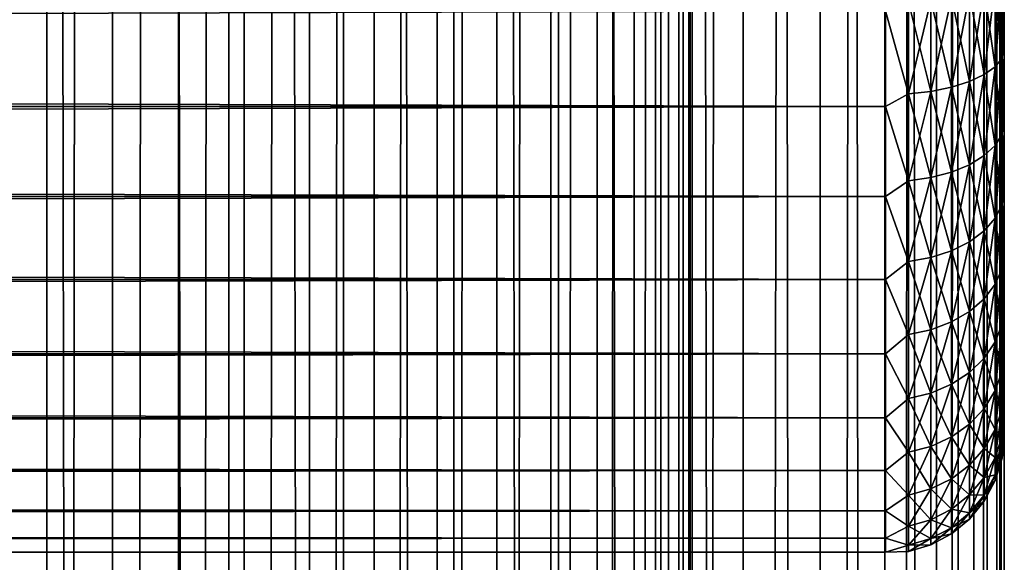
# Model space of a CAD drawing. Extents: x -265 to 265, y 0 to 1027.
# Tile 138 of 256: x 248.44 to 265, y 427.36 to 436.48. Entities that reach past the tile are written whole.
import ezdxf

# ---------------------------------------------------------------- set-up
doc = ezdxf.new("R2010")
doc.units = 0
doc.header["$LTSCALE"] = 41.718519
for name, color, linetype in [('103', 7, 'CONTINUOUS'), ('104', 7, 'CONTINUOUS'), ('33', 7, 'CONTINUOUS'), ('36', 7, 'CONTINUOUS'), ('40', 7, 'CONTINUOUS')]:
    doc.layers.add(name, color=color, linetype=linetype)

msp = doc.modelspace()

# ---------------------------------------------------------------- linework, layer by layer
at = {"layer": '103', "color": 7, "linetype": 'CONTINUOUS'}
for points in [[(248.042, 1, 14.872), (250, 1, 15), (248.042, 1019, 14.872), (248.042, 1, 14.872)], [(248.042, 1019, 14.872), (250, 1, 15), (250, 1019, 15), (248.042, 1019, 14.872)], [(250, 1, 15), (251.958, 1, 14.872), (250, 1019, 15), (250, 1, 15)], [(250, 1019, 15), (251.958, 1, 14.872), (251.958, 1019, 14.872), (250, 1019, 15)], [(251.958, 1, 14.872), (253.882, 1, 14.489), (251.958, 1019, 14.872), (251.958, 1, 14.872)], [(251.958, 1019, 14.872), (253.882, 1, 14.489), (253.882, 1019, 14.489), (251.958, 1019, 14.872)], [(253.882, 1, 14.489), (255.74, 1, 13.858), (253.882, 1019, 14.489), (253.882, 1, 14.489)], [(253.882, 1019, 14.489), (255.74, 1, 13.858), (255.74, 1019, 13.858), (253.882, 1019, 14.489)], [(255.74, 1, 13.858), (257.5, 1, 12.99), (255.74, 1019, 13.858), (255.74, 1, 13.858)], [(255.74, 1019, 13.858), (257.5, 1, 12.99), (257.5, 1019, 12.99), (255.74, 1019, 13.858)], [(257.5, 1, 12.99), (259.131, 1, 11.9), (257.5, 1019, 12.99), (257.5, 1, 12.99)], [(257.5, 1019, 12.99), (259.131, 1, 11.9), (259.131, 1019, 11.9), (257.5, 1019, 12.99)], [(259.131, 1, 11.9), (260.607, 1, 10.607), (259.131, 1019, 11.9), (259.131, 1, 11.9)], [(259.131, 1019, 11.9), (260.607, 1, 10.607), (260.607, 1019, 10.607), (259.131, 1019, 11.9)], [(260.607, 1, 10.607), (261.9, 1, 9.131), (260.607, 1019, 10.607), (260.607, 1, 10.607)], [(260.607, 1019, 10.607), (261.9, 1, 9.131), (261.9, 1019, 9.131), (260.607, 1019, 10.607)], [(261.9, 1, 9.131), (262.99, 1, 7.5), (261.9, 1019, 9.131), (261.9, 1, 9.131)], [(261.9, 1019, 9.131), (262.99, 1, 7.5), (262.99, 1019, 7.5), (261.9, 1019, 9.131)], [(262.99, 1, 7.5), (263.858, 1, 5.74), (262.99, 1019, 7.5), (262.99, 1, 7.5)], [(262.99, 1019, 7.5), (263.858, 1, 5.74), (263.858, 1019, 5.74), (262.99, 1019, 7.5)], [(263.858, 1, 5.74), (264.489, 1, 3.882), (263.858, 1019, 5.74), (263.858, 1, 5.74)], [(263.858, 1019, 5.74), (264.489, 1, 3.882), (264.489, 1019, 3.882), (263.858, 1019, 5.74)], [(264.489, 1, 3.882), (264.872, 1, 1.958), (264.489, 1019, 3.882), (264.489, 1, 3.882)], [(264.489, 1019, 3.882), (264.872, 1, 1.958), (264.872, 1019, 1.958), (264.489, 1019, 3.882)], [(264.872, 1, 1.958), (265, 1), (264.872, 1019, 1.958), (264.872, 1, 1.958)], [(264.872, 1019, 1.958), (265, 1), (265, 1019), (264.872, 1019, 1.958)]]:
    msp.add_3dface(points, dxfattribs=at)
at = {"layer": '104', "color": 7, "linetype": 'CONTINUOUS'}
for points in [[(260.607, 1019, -10.607), (260.607, 1, -10.607), (259.75, 20, -11.399), (260.607, 1019, -10.607)], [(259.75, 1000, -11.399), (260.607, 1019, -10.607), (259.75, 20, -11.399), (259.75, 1000, -11.399)], [(261.9, 1, -9.131), (260.607, 1, -10.607), (261.9, 1019, -9.131), (261.9, 1, -9.131)], [(261.9, 1019, -9.131), (260.607, 1, -10.607), (260.607, 1019, -10.607), (261.9, 1019, -9.131)], [(262.99, 1, -7.5), (261.9, 1, -9.131), (262.99, 1019, -7.5), (262.99, 1, -7.5)], [(262.99, 1019, -7.5), (261.9, 1, -9.131), (261.9, 1019, -9.131), (262.99, 1019, -7.5)], [(263.858, 1, -5.74), (262.99, 1, -7.5), (263.858, 1019, -5.74), (263.858, 1, -5.74)], [(263.858, 1019, -5.74), (262.99, 1, -7.5), (262.99, 1019, -7.5), (263.858, 1019, -5.74)], [(264.489, 1, -3.882), (263.858, 1, -5.74), (264.489, 1019, -3.882), (264.489, 1, -3.882)], [(264.489, 1019, -3.882), (263.858, 1, -5.74), (263.858, 1019, -5.74), (264.489, 1019, -3.882)], [(264.872, 1, -1.958), (264.489, 1, -3.882), (264.872, 1019, -1.958), (264.872, 1, -1.958)], [(264.872, 1019, -1.958), (264.489, 1, -3.882), (264.489, 1019, -3.882), (264.872, 1019, -1.958)], [(265, 1019), (265, 1), (264.872, 1, -1.958), (265, 1019)], [(265, 1019), (264.872, 1, -1.958), (264.872, 1019, -1.958), (265, 1019)], [(259.695, 998.967, -11.446), (259.75, 1000, -11.399), (259.695, 21.033, -11.446), (259.695, 998.967, -11.446)], [(259.695, 21.033, -11.446), (259.75, 1000, -11.399), (259.75, 20, -11.399), (259.695, 21.033, -11.446)], [(259.525, 997.918, -11.588), (259.695, 998.967, -11.446), (259.525, 22.083, -11.588), (259.525, 997.918, -11.588)], [(259.525, 22.083, -11.588), (259.695, 998.967, -11.446), (259.695, 21.033, -11.446), (259.525, 22.083, -11.588)], [(259.224, 996.842, -11.828), (259.525, 997.918, -11.588), (259.224, 23.158, -11.828), (259.224, 996.842, -11.828)], [(259.224, 23.158, -11.828), (259.525, 997.918, -11.588), (259.525, 22.083, -11.588), (259.224, 23.158, -11.828)], [(258.772, 995.745, -12.167), (259.224, 996.842, -11.828), (258.772, 24.255, -12.167), (258.772, 995.745, -12.167)], [(258.772, 24.255, -12.167), (259.224, 996.842, -11.828), (259.224, 23.158, -11.828), (258.772, 24.255, -12.167)], [(258.153, 994.653, -12.591), (258.772, 995.745, -12.167), (258.153, 25.347, -12.591), (258.153, 994.653, -12.591)], [(258.153, 25.347, -12.591), (258.772, 995.745, -12.167), (258.772, 24.255, -12.167), (258.153, 25.347, -12.591)], [(257.374, 993.621, -13.063), (258.153, 994.653, -12.591), (257.374, 26.379, -13.063), (257.374, 993.621, -13.063)], [(257.374, 26.379, -13.063), (258.153, 994.653, -12.591), (258.153, 25.347, -12.591), (257.374, 26.379, -13.063)], [(256.461, 992.698, -13.537), (257.374, 993.621, -13.063), (256.461, 27.302, -13.537), (256.461, 992.698, -13.537)], [(256.461, 27.302, -13.537), (257.374, 993.621, -13.063), (257.374, 26.379, -13.063), (256.461, 27.302, -13.537)], [(255.458, 991.921, -13.972), (256.461, 992.698, -13.537), (255.458, 28.079, -13.972), (255.458, 991.921, -13.972)], [(255.458, 28.079, -13.972), (256.461, 992.698, -13.537), (256.461, 27.302, -13.537), (255.458, 28.079, -13.972)], [(254.401, 991.3, -14.34), (255.458, 991.921, -13.972), (254.401, 28.7, -14.34), (254.401, 991.3, -14.34)], [(254.401, 28.7, -14.34), (255.458, 991.921, -13.972), (255.458, 28.079, -13.972), (254.401, 28.7, -14.34)], [(253.314, 990.831, -14.629), (254.401, 991.3, -14.34), (253.314, 29.169, -14.629), (253.314, 990.831, -14.629)], [(253.314, 29.169, -14.629), (254.401, 991.3, -14.34), (254.401, 28.7, -14.34), (253.314, 29.169, -14.629)], [(252.214, 990.505, -14.836), (253.314, 990.831, -14.629), (252.214, 29.495, -14.836), (252.214, 990.505, -14.836)], [(252.214, 29.495, -14.836), (253.314, 990.831, -14.629), (253.314, 29.169, -14.629), (252.214, 29.495, -14.836)], [(247.786, 990.505, -14.836), (248.892, 990.313, -14.959), (247.786, 29.495, -14.836), (247.786, 990.505, -14.836)], [(251.108, 990.313, -14.959), (252.214, 990.505, -14.836), (251.108, 29.687, -14.959), (251.108, 990.313, -14.959)], [(251.108, 29.687, -14.959), (252.214, 990.505, -14.836), (252.214, 29.495, -14.836), (251.108, 29.687, -14.959)], [(247.786, 29.495, -14.836), (248.892, 990.313, -14.959), (248.892, 29.687, -14.959), (247.786, 29.495, -14.836)], [(248.892, 990.313, -14.959), (250, 990.25, -15), (248.892, 29.687, -14.959), (248.892, 990.313, -14.959)], [(250, 990.25, -15), (251.108, 990.313, -14.959), (250, 29.75, -15), (250, 990.25, -15)], [(250, 29.75, -15), (251.108, 990.313, -14.959), (251.108, 29.687, -14.959), (250, 29.75, -15)], [(248.892, 29.687, -14.959), (250, 990.25, -15), (250, 29.75, -15), (248.892, 29.687, -14.959)]]:
    msp.add_3dface(points, dxfattribs=at)
at = {"layer": '33', "color": 7, "linetype": 'CONTINUOUS'}
for points in [[(265, 436.331, 17.662), (265, 437.042, 17.425), (265, 436.331, 37.338), (265, 436.331, 17.662)], [(265, 436.331, 37.338), (265, 437.042, 17.425), (265, 437.042, 37.575), (265, 436.331, 37.338)], [(265, 435.638, 17.949), (265, 436.331, 17.662), (265, 435.638, 37.051), (265, 435.638, 17.949)], [(265, 435.638, 37.051), (265, 436.331, 17.662), (265, 436.331, 37.338), (265, 435.638, 37.051)], [(265, 434.968, 18.284), (265, 435.638, 17.949), (265, 434.968, 36.716), (265, 434.968, 18.284)], [(265, 434.968, 36.716), (265, 435.638, 17.949), (265, 435.638, 37.051), (265, 434.968, 36.716)], [(265, 434.323, 18.667), (265, 434.968, 18.284), (265, 434.323, 36.333), (265, 434.323, 18.667)], [(265, 434.323, 36.333), (265, 434.968, 18.284), (265, 434.968, 36.716), (265, 434.323, 36.333)], [(265, 433.708, 19.094), (265, 434.323, 18.667), (265, 433.708, 35.906), (265, 433.708, 19.094)], [(265, 433.708, 35.906), (265, 434.323, 18.667), (265, 434.323, 36.333), (265, 433.708, 35.906)], [(265, 433.124, 19.565), (265, 433.708, 19.094), (265, 433.124, 35.435), (265, 433.124, 19.565)], [(265, 433.124, 35.435), (265, 433.708, 19.094), (265, 433.708, 35.906), (265, 433.124, 35.435)], [(265, 432.575, 20.075), (265, 433.124, 19.565), (265, 432.575, 34.925), (265, 432.575, 20.075)], [(265, 432.575, 34.925), (265, 433.124, 19.565), (265, 433.124, 35.435), (265, 432.575, 34.925)], [(265, 432.065, 20.624), (265, 432.575, 20.075), (265, 432.065, 34.376), (265, 432.065, 20.624)], [(265, 432.065, 34.376), (265, 432.575, 20.075), (265, 432.575, 34.925), (265, 432.065, 34.376)], [(265, 431.594, 21.208), (265, 432.065, 20.624), (265, 431.594, 33.792), (265, 431.594, 21.208)], [(265, 431.594, 33.792), (265, 432.065, 20.624), (265, 432.065, 34.376), (265, 431.594, 33.792)], [(265, 431.167, 21.823), (265, 431.594, 21.208), (265, 431.167, 33.177), (265, 431.167, 21.823)], [(265, 431.167, 33.177), (265, 431.594, 21.208), (265, 431.594, 33.792), (265, 431.167, 33.177)], [(265, 430.784, 22.468), (265, 431.167, 21.823), (265, 430.784, 32.532), (265, 430.784, 22.468)], [(265, 430.784, 32.532), (265, 431.167, 21.823), (265, 431.167, 33.177), (265, 430.784, 32.532)], [(265, 430.449, 23.138), (265, 430.784, 22.468), (265, 430.449, 31.862), (265, 430.449, 23.138)], [(265, 430.449, 31.862), (265, 430.784, 22.468), (265, 430.784, 32.532), (265, 430.449, 31.862)], [(265, 430.162, 23.831), (265, 430.449, 23.138), (265, 430.162, 31.169), (265, 430.162, 23.831)], [(265, 430.162, 31.169), (265, 430.449, 23.138), (265, 430.449, 31.862), (265, 430.162, 31.169)], [(265, 429.925, 24.542), (265, 430.162, 23.831), (265, 429.925, 30.458), (265, 429.925, 24.542)], [(265, 429.925, 30.458), (265, 430.162, 23.831), (265, 430.162, 31.169), (265, 429.925, 30.458)], [(265, 429.74, 25.268), (265, 429.925, 24.542), (265, 429.74, 29.732), (265, 429.74, 25.268)], [(265, 429.74, 29.732), (265, 429.925, 24.542), (265, 429.925, 30.458), (265, 429.74, 29.732)], [(265, 429.607, 26.006), (265, 429.74, 25.268), (265, 429.607, 28.994), (265, 429.607, 26.006)], [(265, 429.607, 28.994), (265, 429.74, 25.268), (265, 429.74, 29.732), (265, 429.607, 28.994)], [(265, 429.527, 26.751), (265, 429.607, 26.006), (265, 429.527, 28.249), (265, 429.527, 26.751)], [(265, 429.527, 28.249), (265, 429.607, 26.006), (265, 429.607, 28.994), (265, 429.527, 28.249)], [(265, 429.5, 27.5), (265, 429.527, 26.751), (265, 429.527, 28.249), (265, 429.5, 27.5)]]:
    msp.add_3dface(points, dxfattribs=at)
at = {"layer": '36', "color": 7, "linetype": 'CONTINUOUS'}
for points in [[(-263, 435.02, 16.035), (-263, 436.628, 15.464), (263, 435.02, 16.035), (-263, 435.02, 16.035)], [(263, 435.02, 16.035), (-263, 436.628, 15.464), (263, 436.628, 15.464), (263, 435.02, 16.035)], [(-263, 436.628, 39.536), (-263, 435.02, 38.965), (263, 436.628, 39.536), (-263, 436.628, 39.536)], [(263, 436.628, 39.536), (-263, 435.02, 38.965), (263, 435.02, 38.965), (263, 436.628, 39.536)], [(-263, 433.505, 16.82), (-263, 435.02, 16.035), (263, 433.505, 16.82), (-263, 433.505, 16.82)], [(263, 433.505, 16.82), (-263, 435.02, 16.035), (263, 435.02, 16.035), (263, 433.505, 16.82)], [(-263, 435.02, 38.965), (-263, 433.505, 38.18), (263, 435.02, 38.965), (-263, 435.02, 38.965)], [(263, 435.02, 38.965), (-263, 433.505, 38.18), (263, 433.505, 38.18), (263, 435.02, 38.965)], [(-263, 432.111, 17.804), (-263, 433.505, 16.82), (263, 432.111, 17.804), (-263, 432.111, 17.804)], [(263, 432.111, 17.804), (-263, 433.505, 16.82), (263, 433.505, 16.82), (263, 432.111, 17.804)], [(-263, 433.505, 38.18), (-263, 432.111, 37.196), (263, 433.505, 38.18), (-263, 433.505, 38.18)], [(263, 433.505, 38.18), (-263, 432.111, 37.196), (263, 432.111, 37.196), (263, 433.505, 38.18)], [(-263, 430.865, 18.968), (-263, 432.111, 17.804), (263, 430.865, 18.968), (-263, 430.865, 18.968)], [(263, 430.865, 18.968), (-263, 432.111, 17.804), (263, 432.111, 17.804), (263, 430.865, 18.968)], [(-263, 432.111, 37.196), (-263, 430.865, 36.032), (263, 432.111, 37.196), (-263, 432.111, 37.196)], [(263, 432.111, 37.196), (-263, 430.865, 36.032), (263, 430.865, 36.032), (263, 432.111, 37.196)], [(-263, 429.788, 20.291), (-263, 430.865, 18.968), (263, 429.788, 20.291), (-263, 429.788, 20.291)], [(263, 429.788, 20.291), (-263, 430.865, 18.968), (263, 430.865, 18.968), (263, 429.788, 20.291)], [(-263, 430.865, 36.032), (-263, 429.788, 34.709), (263, 430.865, 36.032), (-263, 430.865, 36.032)], [(263, 430.865, 36.032), (-263, 429.788, 34.709), (263, 429.788, 34.709), (263, 430.865, 36.032)], [(-263, 428.901, 21.749), (-263, 429.788, 20.291), (263, 428.901, 21.749), (-263, 428.901, 21.749)], [(263, 428.901, 21.749), (-263, 429.788, 20.291), (263, 429.788, 20.291), (263, 428.901, 21.749)], [(-263, 429.788, 34.709), (-263, 428.901, 33.251), (263, 429.788, 34.709), (-263, 429.788, 34.709)], [(263, 429.788, 34.709), (-263, 428.901, 33.251), (263, 428.901, 33.251), (263, 429.788, 34.709)], [(-263, 428.222, 23.314), (-263, 428.901, 21.749), (263, 428.222, 23.314), (-263, 428.222, 23.314)], [(263, 428.222, 23.314), (-263, 428.901, 21.749), (263, 428.901, 21.749), (263, 428.222, 23.314)], [(-263, 428.901, 33.251), (-263, 428.222, 31.686), (263, 428.901, 33.251), (-263, 428.901, 33.251)], [(263, 428.901, 33.251), (-263, 428.222, 31.686), (263, 428.222, 31.686), (263, 428.901, 33.251)], [(-263, 427.761, 24.957), (-263, 428.222, 23.314), (263, 427.761, 24.957), (-263, 427.761, 24.957)], [(263, 427.761, 24.957), (-263, 428.222, 23.314), (263, 428.222, 23.314), (263, 427.761, 24.957)], [(-263, 428.222, 31.686), (-263, 427.761, 30.043), (263, 428.222, 31.686), (-263, 428.222, 31.686)], [(263, 428.222, 31.686), (-263, 427.761, 30.043), (263, 427.761, 30.043), (263, 428.222, 31.686)], [(-263, 427.529, 26.647), (-263, 427.761, 24.957), (263, 427.529, 26.647), (-263, 427.529, 26.647)], [(263, 427.529, 26.647), (-263, 427.761, 24.957), (263, 427.761, 24.957), (263, 427.529, 26.647)], [(-263, 427.761, 30.043), (-263, 427.529, 28.353), (263, 427.761, 30.043), (-263, 427.761, 30.043)], [(263, 427.761, 30.043), (-263, 427.529, 28.353), (263, 427.529, 28.353), (263, 427.761, 30.043)], [(-263, 427.529, 28.353), (-263, 427.529, 26.647), (263, 427.529, 28.353), (-263, 427.529, 28.353)], [(263, 427.529, 28.353), (-263, 427.529, 26.647), (263, 427.529, 26.647), (263, 427.529, 28.353)]]:
    msp.add_3dface(points, dxfattribs=at)
at = {"layer": '40', "color": 7, "linetype": 'CONTINUOUS'}
for points in [[(264.962, 437.181, 16.981), (264.962, 435.833, 17.439), (264.848, 437.084, 16.618), (264.962, 437.181, 16.981)], [(264.962, 435.833, 37.561), (264.962, 437.181, 38.019), (264.848, 435.689, 37.908), (264.962, 435.833, 37.561)], [(264.848, 435.689, 37.908), (264.962, 437.181, 38.019), (264.848, 437.084, 38.382), (264.848, 435.689, 37.908)], [(265, 437.042, 17.425), (265, 436.331, 17.662), (264.962, 437.181, 16.981), (265, 437.042, 17.425)], [(264.962, 437.181, 16.981), (265, 436.331, 17.662), (264.962, 435.833, 17.439), (264.962, 437.181, 16.981)], [(264.962, 435.833, 37.561), (265, 437.042, 37.575), (264.962, 437.181, 38.019), (264.962, 435.833, 37.561)], [(264.663, 436.995, 16.284), (264.663, 435.556, 16.772), (264.413, 436.916, 15.991), (264.663, 436.995, 16.284)], [(264.663, 435.556, 38.228), (264.663, 436.995, 38.716), (264.413, 435.44, 38.508), (264.663, 435.556, 38.228)], [(264.413, 435.44, 38.508), (264.663, 436.995, 38.716), (264.413, 436.916, 39.009), (264.413, 435.44, 38.508)], [(264.848, 437.084, 16.618), (264.848, 435.689, 17.092), (264.663, 436.995, 16.284), (264.848, 437.084, 16.618)], [(264.848, 435.689, 37.908), (264.848, 437.084, 38.382), (264.663, 435.556, 38.228), (264.848, 435.689, 37.908)], [(264.663, 435.556, 38.228), (264.848, 437.084, 38.382), (264.663, 436.995, 38.716), (264.663, 435.556, 38.228)], [(264.663, 436.995, 16.284), (264.848, 435.689, 17.092), (264.663, 435.556, 16.772), (264.663, 436.995, 16.284)], [(264.848, 437.084, 16.618), (264.962, 435.833, 17.439), (264.848, 435.689, 17.092), (264.848, 437.084, 16.618)], [(265, 436.331, 37.338), (265, 437.042, 37.575), (264.962, 435.833, 37.561), (265, 436.331, 37.338)], [(263, 436.628, 39.536), (263.388, 435.231, 39.013), (263.388, 436.775, 39.537), (263, 436.628, 39.536)], [(263, 436.628, 15.464), (263.388, 436.775, 15.463), (263.388, 435.231, 15.987), (263, 436.628, 15.464)], [(263.764, 436.804, 15.572), (263.764, 435.274, 16.091), (263.388, 436.775, 15.463), (263.764, 436.804, 15.572)], [(263.764, 435.274, 38.909), (263.764, 436.804, 39.428), (263.388, 435.231, 39.013), (263.764, 435.274, 38.909)], [(263.388, 435.231, 39.013), (263.764, 436.804, 39.428), (263.388, 436.775, 39.537), (263.388, 435.231, 39.013)], [(263.388, 436.775, 15.463), (263.764, 435.274, 16.091), (263.388, 435.231, 15.987), (263.388, 436.775, 15.463)], [(264.11, 436.852, 15.751), (264.11, 435.345, 16.262), (263.764, 436.804, 15.572), (264.11, 436.852, 15.751)], [(264.11, 435.345, 38.738), (264.11, 436.852, 39.249), (263.764, 435.274, 38.909), (264.11, 435.345, 38.738)], [(263.764, 435.274, 38.909), (264.11, 436.852, 39.249), (263.764, 436.804, 39.428), (263.764, 435.274, 38.909)], [(263.764, 436.804, 15.572), (264.11, 435.345, 16.262), (263.764, 435.274, 16.091), (263.764, 436.804, 15.572)], [(264.413, 436.916, 15.991), (264.413, 435.44, 16.492), (264.11, 436.852, 15.751), (264.413, 436.916, 15.991)], [(264.413, 435.44, 38.508), (264.413, 436.916, 39.009), (264.11, 435.345, 38.738), (264.413, 435.44, 38.508)], [(264.11, 435.345, 38.738), (264.413, 436.916, 39.009), (264.11, 436.852, 39.249), (264.11, 435.345, 38.738)], [(264.11, 436.852, 15.751), (264.413, 435.44, 16.492), (264.11, 435.345, 16.262), (264.11, 436.852, 15.751)], [(264.413, 436.916, 15.991), (264.663, 435.556, 16.772), (264.413, 435.44, 16.492), (264.413, 436.916, 15.991)], [(263, 436.628, 39.536), (263, 435.02, 38.965), (263.388, 435.231, 39.013), (263, 436.628, 39.536)], [(263, 435.02, 16.035), (263, 436.628, 15.464), (263.388, 435.231, 15.987), (263, 435.02, 16.035)], [(265, 436.331, 17.662), (265, 435.638, 17.949), (264.962, 435.833, 17.439), (265, 436.331, 17.662)], [(265, 435.638, 37.051), (265, 436.331, 37.338), (264.962, 435.833, 37.561), (265, 435.638, 37.051)], [(264.962, 435.833, 17.439), (264.962, 434.555, 18.069), (264.848, 435.689, 17.092), (264.962, 435.833, 17.439)], [(264.962, 434.555, 36.931), (264.962, 435.833, 37.561), (264.848, 434.367, 37.256), (264.962, 434.555, 36.931)], [(264.848, 434.367, 37.256), (264.962, 435.833, 37.561), (264.848, 435.689, 37.908), (264.848, 434.367, 37.256)], [(265, 435.638, 17.949), (265, 434.968, 18.284), (264.962, 435.833, 17.439), (265, 435.638, 17.949)], [(264.962, 435.833, 17.439), (265, 434.968, 18.284), (264.962, 434.555, 18.069), (264.962, 435.833, 17.439)], [(264.962, 434.555, 36.931), (265, 435.638, 37.051), (264.962, 435.833, 37.561), (264.962, 434.555, 36.931)], [(264.848, 435.689, 17.092), (264.848, 434.367, 17.744), (264.663, 435.556, 16.772), (264.848, 435.689, 17.092)], [(264.848, 434.367, 37.256), (264.848, 435.689, 37.908), (264.663, 434.194, 37.556), (264.848, 434.367, 37.256)], [(264.663, 434.194, 37.556), (264.848, 435.689, 37.908), (264.663, 435.556, 38.228), (264.663, 434.194, 37.556)], [(264.848, 435.689, 17.092), (264.962, 434.555, 18.069), (264.848, 434.367, 17.744), (264.848, 435.689, 17.092)], [(265, 434.968, 36.716), (265, 435.638, 37.051), (264.962, 434.555, 36.931), (265, 434.968, 36.716)], [(264.413, 435.44, 16.492), (264.413, 434.042, 17.181), (264.11, 435.345, 16.262), (264.413, 435.44, 16.492)], [(264.413, 434.042, 37.819), (264.413, 435.44, 38.508), (264.11, 433.918, 38.034), (264.413, 434.042, 37.819)], [(264.11, 433.918, 38.034), (264.413, 435.44, 38.508), (264.11, 435.345, 38.738), (264.11, 433.918, 38.034)], [(264.663, 435.556, 16.772), (264.663, 434.194, 17.444), (264.413, 435.44, 16.492), (264.663, 435.556, 16.772)], [(264.663, 434.194, 37.556), (264.663, 435.556, 38.228), (264.413, 434.042, 37.819), (264.663, 434.194, 37.556)], [(264.413, 434.042, 37.819), (264.663, 435.556, 38.228), (264.413, 435.44, 38.508), (264.413, 434.042, 37.819)], [(264.413, 435.44, 16.492), (264.663, 434.194, 17.444), (264.413, 434.042, 17.181), (264.413, 435.44, 16.492)], [(264.663, 435.556, 16.772), (264.848, 434.367, 17.744), (264.663, 434.194, 17.444), (264.663, 435.556, 16.772)], [(263.764, 435.274, 16.091), (263.764, 433.826, 16.806), (263.388, 435.231, 15.987), (263.764, 435.274, 16.091)], [(263.764, 433.826, 38.194), (263.764, 435.274, 38.909), (263.388, 433.769, 38.292), (263.764, 433.826, 38.194)], [(263.388, 433.769, 38.292), (263.764, 435.274, 38.909), (263.388, 435.231, 39.013), (263.388, 433.769, 38.292)], [(264.11, 435.345, 16.262), (264.11, 433.918, 16.966), (263.764, 435.274, 16.091), (264.11, 435.345, 16.262)], [(264.11, 433.918, 38.034), (264.11, 435.345, 38.738), (263.764, 433.826, 38.194), (264.11, 433.918, 38.034)], [(263.764, 433.826, 38.194), (264.11, 435.345, 38.738), (263.764, 435.274, 38.909), (263.764, 433.826, 38.194)], [(263.764, 435.274, 16.091), (264.11, 433.918, 16.966), (263.764, 433.826, 16.806), (263.764, 435.274, 16.091)], [(264.11, 435.345, 16.262), (264.413, 434.042, 17.181), (264.11, 433.918, 16.966), (264.11, 435.345, 16.262)], [(263, 435.02, 38.965), (263.388, 433.769, 38.292), (263.388, 435.231, 39.013), (263, 435.02, 38.965)], [(263, 435.02, 16.035), (263.388, 435.231, 15.987), (263.388, 433.769, 16.708), (263, 435.02, 16.035)], [(263.388, 435.231, 15.987), (263.764, 433.826, 16.806), (263.388, 433.769, 16.708), (263.388, 435.231, 15.987)], [(263, 435.02, 38.965), (263, 433.505, 38.18), (263.388, 433.769, 38.292), (263, 435.02, 38.965)], [(263, 433.505, 16.82), (263, 435.02, 16.035), (263.388, 433.769, 16.708), (263, 433.505, 16.82)], [(265, 434.968, 18.284), (265, 434.323, 18.667), (264.962, 434.555, 18.069), (265, 434.968, 18.284)], [(265, 434.323, 36.333), (265, 434.968, 36.716), (264.962, 434.555, 36.931), (265, 434.323, 36.333)], [(264.962, 434.555, 18.069), (264.962, 433.37, 18.86), (264.848, 434.367, 17.744), (264.962, 434.555, 18.069)], [(264.962, 433.37, 36.14), (264.962, 434.555, 36.931), (264.848, 433.142, 36.438), (264.962, 433.37, 36.14)], [(264.848, 433.142, 36.438), (264.962, 434.555, 36.931), (264.848, 434.367, 37.256), (264.848, 433.142, 36.438)], [(265, 434.323, 18.667), (265, 433.708, 19.094), (264.962, 434.555, 18.069), (265, 434.323, 18.667)], [(264.962, 434.555, 18.069), (265, 433.708, 19.094), (264.962, 433.37, 18.86), (264.962, 434.555, 18.069)], [(264.962, 433.37, 36.14), (265, 434.323, 36.333), (264.962, 434.555, 36.931), (264.962, 433.37, 36.14)], [(264.848, 434.367, 17.744), (264.848, 433.142, 18.562), (264.663, 434.194, 17.444), (264.848, 434.367, 17.744)], [(264.848, 433.142, 36.438), (264.848, 434.367, 37.256), (264.663, 432.931, 36.712), (264.848, 433.142, 36.438)], [(264.663, 432.931, 36.712), (264.848, 434.367, 37.256), (264.663, 434.194, 37.556), (264.663, 432.931, 36.712)], [(264.848, 434.367, 17.744), (264.962, 433.37, 18.86), (264.848, 433.142, 18.562), (264.848, 434.367, 17.744)], [(265, 433.708, 35.906), (265, 434.323, 36.333), (264.962, 433.37, 36.14), (265, 433.708, 35.906)], [(264.663, 434.194, 17.444), (264.663, 432.931, 18.288), (264.413, 434.042, 17.181), (264.663, 434.194, 17.444)], [(264.663, 432.931, 36.712), (264.663, 434.194, 37.556), (264.413, 432.747, 36.953), (264.663, 432.931, 36.712)], [(264.413, 432.747, 36.953), (264.663, 434.194, 37.556), (264.413, 434.042, 37.819), (264.413, 432.747, 36.953)], [(264.663, 434.194, 17.444), (264.848, 433.142, 18.562), (264.663, 432.931, 18.288), (264.663, 434.194, 17.444)], [(264.413, 434.042, 17.181), (264.413, 432.747, 18.047), (264.11, 433.918, 16.966), (264.413, 434.042, 17.181)], [(264.413, 432.747, 36.953), (264.413, 434.042, 37.819), (264.11, 432.595, 37.15), (264.413, 432.747, 36.953)], [(264.11, 432.595, 37.15), (264.413, 434.042, 37.819), (264.11, 433.918, 38.034), (264.11, 432.595, 37.15)], [(264.413, 434.042, 17.181), (264.663, 432.931, 18.288), (264.413, 432.747, 18.047), (264.413, 434.042, 17.181)], [(263.764, 433.826, 16.806), (263.764, 432.483, 17.703), (263.388, 433.769, 16.708), (263.764, 433.826, 16.806)], [(263.764, 432.483, 37.297), (263.764, 433.826, 38.194), (263.388, 432.414, 37.387), (263.764, 432.483, 37.297)], [(263.388, 432.414, 37.387), (263.764, 433.826, 38.194), (263.388, 433.769, 38.292), (263.388, 432.414, 37.387)], [(264.11, 433.918, 16.966), (264.11, 432.595, 17.85), (263.764, 433.826, 16.806), (264.11, 433.918, 16.966)], [(264.11, 432.595, 37.15), (264.11, 433.918, 38.034), (263.764, 432.483, 37.297), (264.11, 432.595, 37.15)], [(263.764, 432.483, 37.297), (264.11, 433.918, 38.034), (263.764, 433.826, 38.194), (263.764, 432.483, 37.297)], [(263.764, 433.826, 16.806), (264.11, 432.595, 17.85), (263.764, 432.483, 17.703), (263.764, 433.826, 16.806)], [(264.11, 433.918, 16.966), (264.413, 432.747, 18.047), (264.11, 432.595, 17.85), (264.11, 433.918, 16.966)], [(263, 433.505, 38.18), (263.388, 432.414, 37.387), (263.388, 433.769, 38.292), (263, 433.505, 38.18)], [(263, 433.505, 16.82), (263.388, 433.769, 16.708), (263.388, 432.414, 17.613), (263, 433.505, 16.82)], [(263.388, 433.769, 16.708), (263.764, 432.483, 17.703), (263.388, 432.414, 17.613), (263.388, 433.769, 16.708)], [(265, 433.708, 19.094), (265, 433.124, 19.565), (264.962, 433.37, 18.86), (265, 433.708, 19.094)], [(265, 433.124, 35.435), (265, 433.708, 35.906), (264.962, 433.37, 36.14), (265, 433.124, 35.435)], [(263, 433.505, 38.18), (263, 432.111, 37.196), (263.388, 432.414, 37.387), (263, 433.505, 38.18)], [(263, 432.111, 17.804), (263, 433.505, 16.82), (263.388, 432.414, 17.613), (263, 432.111, 17.804)], [(264.962, 433.37, 18.86), (264.962, 432.299, 19.799), (264.848, 433.142, 18.562), (264.962, 433.37, 18.86)], [(264.962, 432.299, 35.201), (264.962, 433.37, 36.14), (264.848, 432.034, 35.466), (264.962, 432.299, 35.201)], [(264.848, 432.034, 35.466), (264.962, 433.37, 36.14), (264.848, 433.142, 36.438), (264.848, 432.034, 35.466)], [(265, 433.124, 19.565), (265, 432.575, 20.075), (264.962, 433.37, 18.86), (265, 433.124, 19.565)], [(264.962, 433.37, 18.86), (265, 432.575, 20.075), (264.962, 432.299, 19.799), (264.962, 433.37, 18.86)], [(264.962, 432.299, 35.201), (265, 433.124, 35.435), (264.962, 433.37, 36.14), (264.962, 432.299, 35.201)], [(264.848, 433.142, 18.562), (264.848, 432.034, 19.534), (264.663, 432.931, 18.288), (264.848, 433.142, 18.562)], [(264.848, 432.034, 35.466), (264.848, 433.142, 36.438), (264.663, 431.789, 35.711), (264.848, 432.034, 35.466)], [(264.663, 431.789, 35.711), (264.848, 433.142, 36.438), (264.663, 432.931, 36.712), (264.663, 431.789, 35.711)], [(264.848, 433.142, 18.562), (264.962, 432.299, 19.799), (264.848, 432.034, 19.534), (264.848, 433.142, 18.562)], [(265, 432.575, 34.925), (265, 433.124, 35.435), (264.962, 432.299, 35.201), (265, 432.575, 34.925)], [(264.663, 432.931, 18.288), (264.663, 431.789, 19.289), (264.413, 432.747, 18.047), (264.663, 432.931, 18.288)], [(264.663, 431.789, 35.711), (264.663, 432.931, 36.712), (264.413, 431.575, 35.925), (264.663, 431.789, 35.711)], [(264.413, 431.575, 35.925), (264.663, 432.931, 36.712), (264.413, 432.747, 36.953), (264.413, 431.575, 35.925)], [(264.663, 432.931, 18.288), (264.848, 432.034, 19.534), (264.663, 431.789, 19.289), (264.663, 432.931, 18.288)], [(264.413, 432.747, 18.047), (264.413, 431.575, 19.075), (264.11, 432.595, 17.85), (264.413, 432.747, 18.047)], [(264.413, 431.575, 35.925), (264.413, 432.747, 36.953), (264.11, 431.399, 36.101), (264.413, 431.575, 35.925)], [(264.11, 431.399, 36.101), (264.413, 432.747, 36.953), (264.11, 432.595, 37.15), (264.11, 431.399, 36.101)], [(264.413, 432.747, 18.047), (264.663, 431.789, 19.289), (264.413, 431.575, 19.075), (264.413, 432.747, 18.047)], [(263.764, 432.483, 17.703), (263.764, 431.268, 18.768), (263.388, 432.414, 17.613), (263.764, 432.483, 17.703)], [(263.764, 431.268, 36.232), (263.764, 432.483, 37.297), (263.388, 431.188, 36.312), (263.764, 431.268, 36.232)], [(263.388, 431.188, 36.312), (263.764, 432.483, 37.297), (263.388, 432.414, 37.387), (263.388, 431.188, 36.312)], [(264.11, 432.595, 17.85), (264.11, 431.399, 18.899), (263.764, 432.483, 17.703), (264.11, 432.595, 17.85)], [(264.11, 431.399, 36.101), (264.11, 432.595, 37.15), (263.764, 431.268, 36.232), (264.11, 431.399, 36.101)], [(263.764, 431.268, 36.232), (264.11, 432.595, 37.15), (263.764, 432.483, 37.297), (263.764, 431.268, 36.232)], [(263.764, 432.483, 17.703), (264.11, 431.399, 18.899), (263.764, 431.268, 18.768), (263.764, 432.483, 17.703)], [(264.11, 432.595, 17.85), (264.413, 431.575, 19.075), (264.11, 431.399, 18.899), (264.11, 432.595, 17.85)], [(265, 432.575, 20.075), (265, 432.065, 20.624), (264.962, 432.299, 19.799), (265, 432.575, 20.075)], [(265, 432.065, 34.376), (265, 432.575, 34.925), (264.962, 431.36, 34.13), (265, 432.065, 34.376)], [(264.962, 431.36, 34.13), (265, 432.575, 34.925), (264.962, 432.299, 35.201), (264.962, 431.36, 34.13)], [(263, 432.111, 37.196), (263.388, 431.188, 36.312), (263.388, 432.414, 37.387), (263, 432.111, 37.196)], [(263, 432.111, 17.804), (263.388, 432.414, 17.613), (263.388, 431.188, 18.688), (263, 432.111, 17.804)], [(263.388, 432.414, 17.613), (263.764, 431.268, 18.768), (263.388, 431.188, 18.688), (263.388, 432.414, 17.613)], [(264.962, 432.299, 19.799), (264.962, 431.36, 20.87), (264.848, 432.034, 19.534), (264.962, 432.299, 19.799)], [(264.962, 431.36, 34.13), (264.962, 432.299, 35.201), (264.848, 431.062, 34.358), (264.962, 431.36, 34.13)], [(264.848, 431.062, 34.358), (264.962, 432.299, 35.201), (264.848, 432.034, 35.466), (264.848, 431.062, 34.358)], [(264.962, 432.299, 19.799), (265, 432.065, 20.624), (264.962, 431.36, 20.87), (264.962, 432.299, 19.799)], [(263, 432.111, 37.196), (263, 430.865, 36.032), (263.388, 431.188, 36.312), (263, 432.111, 37.196)], [(263, 430.865, 18.968), (263, 432.111, 17.804), (263.388, 431.188, 18.688), (263, 430.865, 18.968)], [(264.848, 432.034, 19.534), (264.848, 431.062, 20.642), (264.663, 431.789, 19.289), (264.848, 432.034, 19.534)], [(264.848, 431.062, 34.358), (264.848, 432.034, 35.466), (264.663, 430.788, 34.569), (264.848, 431.062, 34.358)], [(264.663, 430.788, 34.569), (264.848, 432.034, 35.466), (264.663, 431.789, 35.711), (264.663, 430.788, 34.569)], [(264.848, 432.034, 19.534), (264.962, 431.36, 20.87), (264.848, 431.062, 20.642), (264.848, 432.034, 19.534)], [(265, 432.065, 20.624), (265, 431.594, 21.208), (264.962, 431.36, 20.87), (265, 432.065, 20.624)], [(265, 431.594, 33.792), (265, 432.065, 34.376), (264.962, 431.36, 34.13), (265, 431.594, 33.792)], [(264.663, 431.789, 19.289), (264.663, 430.788, 20.431), (264.413, 431.575, 19.075), (264.663, 431.789, 19.289)], [(264.663, 430.788, 34.569), (264.663, 431.789, 35.711), (264.413, 430.547, 34.753), (264.663, 430.788, 34.569)], [(264.413, 430.547, 34.753), (264.663, 431.789, 35.711), (264.413, 431.575, 35.925), (264.413, 430.547, 34.753)], [(264.663, 431.789, 19.289), (264.848, 431.062, 20.642), (264.663, 430.788, 20.431), (264.663, 431.789, 19.289)], [(264.413, 431.575, 19.075), (264.413, 430.547, 20.247), (264.11, 431.399, 18.899), (264.413, 431.575, 19.075)], [(264.413, 430.547, 34.753), (264.413, 431.575, 35.925), (264.11, 430.35, 34.905), (264.413, 430.547, 34.753)], [(264.11, 430.35, 34.905), (264.413, 431.575, 35.925), (264.11, 431.399, 36.101), (264.11, 430.35, 34.905)], [(264.413, 431.575, 19.075), (264.663, 430.788, 20.431), (264.413, 430.547, 20.247), (264.413, 431.575, 19.075)], [(265, 431.594, 21.208), (265, 431.167, 21.823), (264.962, 431.36, 20.87), (265, 431.594, 21.208)], [(265, 431.167, 33.177), (265, 431.594, 33.792), (264.962, 430.569, 32.945), (265, 431.167, 33.177)], [(264.962, 430.569, 32.945), (265, 431.594, 33.792), (264.962, 431.36, 34.13), (264.962, 430.569, 32.945)], [(264.11, 431.399, 18.899), (264.11, 430.35, 20.095), (263.764, 431.268, 18.768), (264.11, 431.399, 18.899)], [(264.11, 430.35, 34.905), (264.11, 431.399, 36.101), (263.764, 430.203, 35.017), (264.11, 430.35, 34.905)], [(263.764, 430.203, 35.017), (264.11, 431.399, 36.101), (263.764, 431.268, 36.232), (263.764, 430.203, 35.017)], [(264.11, 431.399, 18.899), (264.413, 430.547, 20.247), (264.11, 430.35, 20.095), (264.11, 431.399, 18.899)], [(264.962, 431.36, 20.87), (264.962, 430.569, 22.055), (264.848, 431.062, 20.642), (264.962, 431.36, 20.87)], [(264.962, 430.569, 32.945), (264.962, 431.36, 34.13), (264.848, 430.244, 33.133), (264.962, 430.569, 32.945)], [(264.848, 430.244, 33.133), (264.962, 431.36, 34.13), (264.848, 431.062, 34.358), (264.848, 430.244, 33.133)], [(264.962, 431.36, 20.87), (265, 431.167, 21.823), (264.962, 430.569, 22.055), (264.962, 431.36, 20.87)], [(263, 430.865, 36.032), (263.388, 430.113, 35.086), (263.388, 431.188, 36.312), (263, 430.865, 36.032)], [(263, 430.865, 18.968), (263.388, 431.188, 18.688), (263.388, 430.113, 19.914), (263, 430.865, 18.968)], [(263.764, 431.268, 18.768), (263.764, 430.203, 19.983), (263.388, 431.188, 18.688), (263.764, 431.268, 18.768)], [(263.764, 430.203, 35.017), (263.764, 431.268, 36.232), (263.388, 430.113, 35.086), (263.764, 430.203, 35.017)], [(263.388, 430.113, 35.086), (263.764, 431.268, 36.232), (263.388, 431.188, 36.312), (263.388, 430.113, 35.086)], [(263.388, 431.188, 18.688), (263.764, 430.203, 19.983), (263.388, 430.113, 19.914), (263.388, 431.188, 18.688)], [(263.764, 431.268, 18.768), (264.11, 430.35, 20.095), (263.764, 430.203, 19.983), (263.764, 431.268, 18.768)], [(265, 431.167, 21.823), (265, 430.784, 22.468), (264.962, 430.569, 22.055), (265, 431.167, 21.823)], [(265, 430.784, 32.532), (265, 431.167, 33.177), (264.962, 430.569, 32.945), (265, 430.784, 32.532)], [(264.848, 431.062, 20.642), (264.848, 430.244, 21.867), (264.663, 430.788, 20.431), (264.848, 431.062, 20.642)], [(264.848, 430.244, 33.133), (264.848, 431.062, 34.358), (264.663, 429.944, 33.306), (264.848, 430.244, 33.133)], [(264.663, 429.944, 33.306), (264.848, 431.062, 34.358), (264.663, 430.788, 34.569), (264.663, 429.944, 33.306)], [(264.848, 431.062, 20.642), (264.962, 430.569, 22.055), (264.848, 430.244, 21.867), (264.848, 431.062, 20.642)], [(263, 430.865, 36.032), (263, 429.788, 34.709), (263.388, 430.113, 35.086), (263, 430.865, 36.032)], [(263, 429.788, 20.291), (263, 430.865, 18.968), (263.388, 430.113, 19.914), (263, 429.788, 20.291)], [(264.663, 430.788, 20.431), (264.663, 429.944, 21.694), (264.413, 430.547, 20.247), (264.663, 430.788, 20.431)], [(264.663, 429.944, 33.306), (264.663, 430.788, 34.569), (264.413, 429.681, 33.458), (264.663, 429.944, 33.306)], [(264.413, 429.681, 33.458), (264.663, 430.788, 34.569), (264.413, 430.547, 34.753), (264.413, 429.681, 33.458)], [(264.663, 430.788, 20.431), (264.848, 430.244, 21.867), (264.663, 429.944, 21.694), (264.663, 430.788, 20.431)], [(265, 430.784, 22.468), (265, 430.449, 23.138), (264.962, 430.569, 22.055), (265, 430.784, 22.468)], [(265, 430.449, 31.862), (265, 430.784, 32.532), (264.962, 429.939, 31.667), (265, 430.449, 31.862)], [(264.962, 429.939, 31.667), (265, 430.784, 32.532), (264.962, 430.569, 32.945), (264.962, 429.939, 31.667)], [(264.413, 430.547, 20.247), (264.413, 429.681, 21.542), (264.11, 430.35, 20.095), (264.413, 430.547, 20.247)], [(264.413, 429.681, 33.458), (264.413, 430.547, 34.753), (264.11, 429.466, 33.582), (264.413, 429.681, 33.458)], [(264.11, 429.466, 33.582), (264.413, 430.547, 34.753), (264.11, 430.35, 34.905), (264.11, 429.466, 33.582)], [(264.413, 430.547, 20.247), (264.663, 429.944, 21.694), (264.413, 429.681, 21.542), (264.413, 430.547, 20.247)], [(264.962, 430.569, 22.055), (264.962, 429.939, 23.333), (264.848, 430.244, 21.867), (264.962, 430.569, 22.055)], [(264.962, 429.939, 31.667), (264.962, 430.569, 32.945), (264.848, 429.592, 31.811), (264.962, 429.939, 31.667)], [(264.848, 429.592, 31.811), (264.962, 430.569, 32.945), (264.848, 430.244, 33.133), (264.848, 429.592, 31.811)], [(264.962, 430.569, 22.055), (265, 430.449, 23.138), (264.962, 429.939, 23.333), (264.962, 430.569, 22.055)], [(264.11, 430.35, 20.095), (264.11, 429.466, 21.418), (263.764, 430.203, 19.983), (264.11, 430.35, 20.095)], [(264.11, 429.466, 33.582), (264.11, 430.35, 34.905), (263.764, 429.306, 33.674), (264.11, 429.466, 33.582)], [(263.764, 429.306, 33.674), (264.11, 430.35, 34.905), (263.764, 430.203, 35.017), (263.764, 429.306, 33.674)], [(264.11, 430.35, 20.095), (264.413, 429.681, 21.542), (264.11, 429.466, 21.418), (264.11, 430.35, 20.095)], [(265, 430.449, 23.138), (265, 430.162, 23.831), (264.962, 429.939, 23.333), (265, 430.449, 23.138)], [(265, 430.162, 31.169), (265, 430.449, 31.862), (264.962, 429.939, 31.667), (265, 430.162, 31.169)], [(263.764, 430.203, 19.983), (263.764, 429.306, 21.326), (263.388, 430.113, 19.914), (263.764, 430.203, 19.983)], [(263.764, 429.306, 33.674), (263.764, 430.203, 35.017), (263.388, 429.208, 33.731), (263.764, 429.306, 33.674)], [(263.388, 429.208, 33.731), (263.764, 430.203, 35.017), (263.388, 430.113, 35.086), (263.388, 429.208, 33.731)], [(263.764, 430.203, 19.983), (264.11, 429.466, 21.418), (263.764, 429.306, 21.326), (263.764, 430.203, 19.983)], [(264.848, 430.244, 21.867), (264.848, 429.592, 23.189), (264.663, 429.944, 21.694), (264.848, 430.244, 21.867)], [(264.848, 429.592, 31.811), (264.848, 430.244, 33.133), (264.663, 429.272, 31.944), (264.848, 429.592, 31.811)], [(264.663, 429.272, 31.944), (264.848, 430.244, 33.133), (264.663, 429.944, 33.306), (264.663, 429.272, 31.944)], [(264.848, 430.244, 21.867), (264.962, 429.939, 23.333), (264.848, 429.592, 23.189), (264.848, 430.244, 21.867)], [(265, 430.162, 23.831), (265, 429.925, 24.542), (264.962, 429.939, 23.333), (265, 430.162, 23.831)], [(265, 429.925, 30.458), (265, 430.162, 31.169), (264.962, 429.481, 30.319), (265, 429.925, 30.458)], [(264.962, 429.481, 30.319), (265, 430.162, 31.169), (264.962, 429.939, 31.667), (264.962, 429.481, 30.319)], [(263, 429.788, 34.709), (263.388, 429.208, 33.731), (263.388, 430.113, 35.086), (263, 429.788, 34.709)], [(263, 429.788, 20.291), (263.388, 430.113, 19.914), (263.388, 429.208, 21.269), (263, 429.788, 20.291)], [(263.388, 430.113, 19.914), (263.764, 429.306, 21.326), (263.388, 429.208, 21.269), (263.388, 430.113, 19.914)], [(264.663, 429.944, 21.694), (264.663, 429.272, 23.056), (264.413, 429.681, 21.542), (264.663, 429.944, 21.694)], [(264.663, 429.272, 31.944), (264.663, 429.944, 33.306), (264.413, 428.992, 32.06), (264.663, 429.272, 31.944)], [(264.413, 428.992, 32.06), (264.663, 429.944, 33.306), (264.413, 429.681, 33.458), (264.413, 428.992, 32.06)], [(264.663, 429.944, 21.694), (264.848, 429.592, 23.189), (264.663, 429.272, 23.056), (264.663, 429.944, 21.694)], [(264.962, 429.939, 23.333), (264.962, 429.481, 24.681), (264.848, 429.592, 23.189), (264.962, 429.939, 23.333)], [(264.962, 429.481, 30.319), (264.962, 429.939, 31.667), (264.848, 429.118, 30.416), (264.962, 429.481, 30.319)], [(264.848, 429.118, 30.416), (264.962, 429.939, 31.667), (264.848, 429.592, 31.811), (264.848, 429.118, 30.416)], [(264.962, 429.939, 23.333), (265, 429.925, 24.542), (264.962, 429.481, 24.681), (264.962, 429.939, 23.333)], [(265, 429.925, 24.542), (265, 429.74, 25.268), (264.962, 429.481, 24.681), (265, 429.925, 24.542)], [(265, 429.74, 29.732), (265, 429.925, 30.458), (264.962, 429.481, 30.319), (265, 429.74, 29.732)], [(263, 429.788, 34.709), (263, 428.901, 33.251), (263.388, 429.208, 33.731), (263, 429.788, 34.709)], [(263, 428.901, 21.749), (263, 429.788, 20.291), (263.388, 429.208, 21.269), (263, 428.901, 21.749)], [(264.413, 429.681, 21.542), (264.413, 428.992, 22.94), (264.11, 429.466, 21.418), (264.413, 429.681, 21.542)], [(264.413, 428.992, 32.06), (264.413, 429.681, 33.458), (264.11, 428.762, 32.155), (264.413, 428.992, 32.06)], [(264.11, 428.762, 32.155), (264.413, 429.681, 33.458), (264.11, 429.466, 33.582), (264.11, 428.762, 32.155)], [(264.413, 429.681, 21.542), (264.663, 429.272, 23.056), (264.413, 428.992, 22.94), (264.413, 429.681, 21.542)], [(265, 429.74, 25.268), (265, 429.607, 26.006), (264.962, 429.481, 24.681), (265, 429.74, 25.268)], [(265, 429.607, 28.994), (265, 429.74, 29.732), (264.962, 429.203, 28.921), (265, 429.607, 28.994)], [(264.962, 429.203, 28.921), (265, 429.74, 29.732), (264.962, 429.481, 30.319), (264.962, 429.203, 28.921)], [(264.11, 429.466, 21.418), (264.11, 428.762, 22.845), (263.764, 429.306, 21.326), (264.11, 429.466, 21.418)], [(264.11, 428.762, 32.155), (264.11, 429.466, 33.582), (263.764, 428.591, 32.226), (264.11, 428.762, 32.155)], [(263.764, 428.591, 32.226), (264.11, 429.466, 33.582), (263.764, 429.306, 33.674), (263.764, 428.591, 32.226)], [(264.11, 429.466, 21.418), (264.413, 428.992, 22.94), (264.11, 428.762, 22.845), (264.11, 429.466, 21.418)], [(264.848, 429.592, 23.189), (264.848, 429.118, 24.584), (264.663, 429.272, 23.056), (264.848, 429.592, 23.189)], [(264.848, 429.118, 30.416), (264.848, 429.592, 31.811), (264.663, 428.784, 30.505), (264.848, 429.118, 30.416)], [(264.663, 428.784, 30.505), (264.848, 429.592, 31.811), (264.663, 429.272, 31.944), (264.663, 428.784, 30.505)], [(264.848, 429.592, 23.189), (264.962, 429.481, 24.681), (264.848, 429.118, 24.584), (264.848, 429.592, 23.189)], [(264.962, 429.481, 24.681), (264.962, 429.203, 26.079), (264.848, 429.118, 24.584), (264.962, 429.481, 24.681)], [(264.962, 429.203, 28.921), (264.962, 429.481, 30.319), (264.848, 428.831, 28.97), (264.962, 429.203, 28.921)], [(264.848, 428.831, 28.97), (264.962, 429.481, 30.319), (264.848, 429.118, 30.416), (264.848, 428.831, 28.97)], [(265, 429.607, 26.006), (265, 429.527, 26.751), (264.962, 429.203, 26.079), (265, 429.607, 26.006)], [(264.962, 429.481, 24.681), (265, 429.607, 26.006), (264.962, 429.203, 26.079), (264.962, 429.481, 24.681)], [(265, 429.527, 28.249), (265, 429.607, 28.994), (264.962, 429.203, 28.921), (265, 429.527, 28.249)], [(265, 429.527, 26.751), (265, 429.5, 27.5), (264.962, 429.203, 26.079), (265, 429.527, 26.751)], [(265, 429.5, 27.5), (265, 429.527, 28.249), (264.962, 429.11, 27.5), (265, 429.5, 27.5)], [(264.962, 429.11, 27.5), (265, 429.527, 28.249), (264.962, 429.203, 28.921), (264.962, 429.11, 27.5)], [(264.962, 429.203, 26.079), (265, 429.5, 27.5), (264.962, 429.11, 27.5), (264.962, 429.203, 26.079)], [(263.764, 429.306, 21.326), (263.764, 428.591, 22.774), (263.388, 429.208, 21.269), (263.764, 429.306, 21.326)], [(263.764, 428.591, 32.226), (263.764, 429.306, 33.674), (263.388, 428.487, 32.269), (263.764, 428.591, 32.226)], [(263.388, 428.487, 32.269), (263.764, 429.306, 33.674), (263.388, 429.208, 33.731), (263.388, 428.487, 32.269)], [(263.764, 429.306, 21.326), (264.11, 428.762, 22.845), (263.764, 428.591, 22.774), (263.764, 429.306, 21.326)], [(263, 428.901, 33.251), (263.388, 428.487, 32.269), (263.388, 429.208, 33.731), (263, 428.901, 33.251)], [(263, 428.901, 21.749), (263.388, 429.208, 21.269), (263.388, 428.487, 22.731), (263, 428.901, 21.749)], [(263.388, 429.208, 21.269), (263.764, 428.591, 22.774), (263.388, 428.487, 22.731), (263.388, 429.208, 21.269)], [(264.663, 429.272, 23.056), (264.663, 428.784, 24.495), (264.413, 428.992, 22.94), (264.663, 429.272, 23.056)], [(264.663, 428.784, 30.505), (264.663, 429.272, 31.944), (264.413, 428.491, 30.584), (264.663, 428.784, 30.505)], [(264.413, 428.491, 30.584), (264.663, 429.272, 31.944), (264.413, 428.992, 32.06), (264.413, 428.491, 30.584)], [(264.663, 429.272, 23.056), (264.848, 429.118, 24.584), (264.663, 428.784, 24.495), (264.663, 429.272, 23.056)], [(264.962, 429.203, 26.079), (264.962, 429.11, 27.5), (264.848, 428.831, 26.03), (264.962, 429.203, 26.079)], [(264.848, 429.118, 24.584), (264.962, 429.203, 26.079), (264.848, 428.831, 26.03), (264.848, 429.118, 24.584)], [(264.962, 429.11, 27.5), (264.962, 429.203, 28.921), (264.848, 428.734, 27.5), (264.962, 429.11, 27.5)], [(264.848, 428.734, 27.5), (264.962, 429.203, 28.921), (264.848, 428.831, 28.97), (264.848, 428.734, 27.5)], [(264.413, 428.992, 22.94), (264.413, 428.491, 24.416), (264.11, 428.762, 22.845), (264.413, 428.992, 22.94)], [(264.413, 428.491, 30.584), (264.413, 428.992, 32.06), (264.11, 428.251, 30.648), (264.413, 428.491, 30.584)], [(264.11, 428.251, 30.648), (264.413, 428.992, 32.06), (264.11, 428.762, 32.155), (264.11, 428.251, 30.648)], [(264.413, 428.992, 22.94), (264.663, 428.784, 24.495), (264.413, 428.491, 24.416), (264.413, 428.992, 22.94)], [(264.848, 429.118, 24.584), (264.848, 428.831, 26.03), (264.663, 428.784, 24.495), (264.848, 429.118, 24.584)], [(264.848, 428.831, 28.97), (264.848, 429.118, 30.416), (264.663, 428.488, 29.016), (264.848, 428.831, 28.97)], [(264.663, 428.488, 29.016), (264.848, 429.118, 30.416), (264.663, 428.784, 30.505), (264.663, 428.488, 29.016)], [(264.848, 428.831, 26.03), (264.962, 429.11, 27.5), (264.848, 428.734, 27.5), (264.848, 428.831, 26.03)], [(263, 428.901, 33.251), (263, 428.222, 31.686), (263.388, 428.487, 32.269), (263, 428.901, 33.251)], [(263, 428.222, 23.314), (263, 428.901, 21.749), (263.388, 428.487, 22.731), (263, 428.222, 23.314)], [(264.848, 428.831, 26.03), (264.848, 428.734, 27.5), (264.663, 428.488, 25.984), (264.848, 428.831, 26.03)], [(264.663, 428.784, 24.495), (264.848, 428.831, 26.03), (264.663, 428.488, 25.984), (264.663, 428.784, 24.495)], [(264.848, 428.734, 27.5), (264.848, 428.831, 28.97), (264.663, 428.388, 27.5), (264.848, 428.734, 27.5)], [(264.663, 428.388, 27.5), (264.848, 428.831, 28.97), (264.663, 428.488, 29.016), (264.663, 428.388, 27.5)], [(264.11, 428.762, 22.845), (264.11, 428.251, 24.352), (263.764, 428.591, 22.774), (264.11, 428.762, 22.845)], [(264.11, 428.251, 30.648), (264.11, 428.762, 32.155), (263.764, 428.072, 30.696), (264.11, 428.251, 30.648)], [(263.764, 428.072, 30.696), (264.11, 428.762, 32.155), (263.764, 428.591, 32.226), (263.764, 428.072, 30.696)], [(264.11, 428.762, 22.845), (264.413, 428.491, 24.416), (264.11, 428.251, 24.352), (264.11, 428.762, 22.845)], [(264.663, 428.784, 24.495), (264.663, 428.488, 25.984), (264.413, 428.491, 24.416), (264.663, 428.784, 24.495)], [(264.663, 428.488, 29.016), (264.663, 428.784, 30.505), (264.413, 428.187, 29.055), (264.663, 428.488, 29.016)], [(264.413, 428.187, 29.055), (264.663, 428.784, 30.505), (264.413, 428.491, 30.584), (264.413, 428.187, 29.055)], [(264.663, 428.488, 25.984), (264.848, 428.734, 27.5), (264.663, 428.388, 27.5), (264.663, 428.488, 25.984)], [(263, 428.222, 31.686), (263.388, 427.963, 30.725), (263.388, 428.487, 32.269), (263, 428.222, 31.686)], [(263, 428.222, 23.314), (263.388, 428.487, 22.731), (263.388, 427.963, 24.275), (263, 428.222, 23.314)], [(263.764, 428.591, 22.774), (263.764, 428.072, 24.304), (263.388, 428.487, 22.731), (263.764, 428.591, 22.774)], [(263.764, 428.072, 30.696), (263.764, 428.591, 32.226), (263.388, 427.963, 30.725), (263.764, 428.072, 30.696)], [(263.388, 427.963, 30.725), (263.764, 428.591, 32.226), (263.388, 428.487, 32.269), (263.388, 427.963, 30.725)], [(263.388, 428.487, 22.731), (263.764, 428.072, 24.304), (263.388, 427.963, 24.275), (263.388, 428.487, 22.731)], [(263.764, 428.591, 22.774), (264.11, 428.251, 24.352), (263.764, 428.072, 24.304), (263.764, 428.591, 22.774)], [(264.413, 428.491, 24.416), (264.413, 428.187, 25.945), (264.11, 428.251, 24.352), (264.413, 428.491, 24.416)], [(264.413, 428.187, 29.055), (264.413, 428.491, 30.584), (264.11, 427.94, 29.088), (264.413, 428.187, 29.055)], [(264.11, 427.94, 29.088), (264.413, 428.491, 30.584), (264.11, 428.251, 30.648), (264.11, 427.94, 29.088)], [(264.413, 428.491, 24.416), (264.663, 428.488, 25.984), (264.413, 428.187, 25.945), (264.413, 428.491, 24.416)], [(264.663, 428.488, 25.984), (264.663, 428.388, 27.5), (264.413, 428.187, 25.945), (264.663, 428.488, 25.984)], [(264.663, 428.388, 27.5), (264.663, 428.488, 29.016), (264.413, 428.085, 27.5), (264.663, 428.388, 27.5)], [(264.413, 428.085, 27.5), (264.663, 428.488, 29.016), (264.413, 428.187, 29.055), (264.413, 428.085, 27.5)], [(264.413, 428.187, 25.945), (264.663, 428.388, 27.5), (264.413, 428.085, 27.5), (264.413, 428.187, 25.945)], [(263, 428.222, 31.686), (263, 427.761, 30.043), (263.388, 427.963, 30.725), (263, 428.222, 31.686)], [(263, 427.761, 24.957), (263, 428.222, 23.314), (263.388, 427.963, 24.275), (263, 427.761, 24.957)], [(264.11, 428.251, 24.352), (264.11, 427.94, 25.912), (263.764, 428.072, 24.304), (264.11, 428.251, 24.352)], [(264.11, 427.94, 29.088), (264.11, 428.251, 30.648), (263.764, 427.757, 29.112), (264.11, 427.94, 29.088)], [(263.764, 427.757, 29.112), (264.11, 428.251, 30.648), (263.764, 428.072, 30.696), (263.764, 427.757, 29.112)], [(264.11, 428.251, 24.352), (264.413, 428.187, 25.945), (264.11, 427.94, 25.912), (264.11, 428.251, 24.352)], [(264.413, 428.187, 25.945), (264.413, 428.085, 27.5), (264.11, 427.94, 25.912), (264.413, 428.187, 25.945)], [(264.413, 428.085, 27.5), (264.413, 428.187, 29.055), (264.11, 427.836, 27.5), (264.413, 428.085, 27.5)], [(264.11, 427.836, 27.5), (264.413, 428.187, 29.055), (264.11, 427.94, 29.088), (264.11, 427.836, 27.5)], [(263.764, 428.072, 24.304), (263.764, 427.757, 25.888), (263.388, 427.963, 24.275), (263.764, 428.072, 24.304)], [(263.764, 427.757, 29.112), (263.764, 428.072, 30.696), (263.388, 427.645, 29.127), (263.764, 427.757, 29.112)], [(263.388, 427.645, 29.127), (263.764, 428.072, 30.696), (263.388, 427.963, 30.725), (263.388, 427.645, 29.127)], [(263.764, 428.072, 24.304), (264.11, 427.94, 25.912), (263.764, 427.757, 25.888), (263.764, 428.072, 24.304)], [(264.11, 427.94, 25.912), (264.413, 428.085, 27.5), (264.11, 427.836, 27.5), (264.11, 427.94, 25.912)], [(263, 427.761, 30.043), (263.388, 427.645, 29.127), (263.388, 427.963, 30.725), (263, 427.761, 30.043)], [(263, 427.761, 24.957), (263.388, 427.963, 24.275), (263.388, 427.645, 25.873), (263, 427.761, 24.957)], [(263.388, 427.963, 24.275), (263.764, 427.757, 25.888), (263.388, 427.645, 25.873), (263.388, 427.963, 24.275)], [(264.11, 427.94, 25.912), (264.11, 427.836, 27.5), (263.764, 427.757, 25.888), (264.11, 427.94, 25.912)], [(264.11, 427.836, 27.5), (264.11, 427.94, 29.088), (263.764, 427.651, 27.5), (264.11, 427.836, 27.5)], [(263.764, 427.651, 27.5), (264.11, 427.94, 29.088), (263.764, 427.757, 29.112), (263.764, 427.651, 27.5)], [(263.764, 427.757, 25.888), (264.11, 427.836, 27.5), (263.764, 427.651, 27.5), (263.764, 427.757, 25.888)], [(263, 427.761, 30.043), (263, 427.529, 28.353), (263.388, 427.645, 29.127), (263, 427.761, 30.043)], [(263, 427.529, 26.647), (263, 427.761, 24.957), (263.388, 427.645, 25.873), (263, 427.529, 26.647)], [(263, 427.529, 28.353), (263.388, 427.538, 27.5), (263.388, 427.645, 29.127), (263, 427.529, 28.353)], [(263, 427.529, 26.647), (263.388, 427.645, 25.873), (263.388, 427.538, 27.5), (263, 427.529, 26.647)], [(263.764, 427.757, 25.888), (263.764, 427.651, 27.5), (263.388, 427.645, 25.873), (263.764, 427.757, 25.888)], [(263.764, 427.651, 27.5), (263.764, 427.757, 29.112), (263.388, 427.538, 27.5), (263.764, 427.651, 27.5)], [(263.388, 427.538, 27.5), (263.764, 427.757, 29.112), (263.388, 427.645, 29.127), (263.388, 427.538, 27.5)], [(263.388, 427.645, 25.873), (263.764, 427.651, 27.5), (263.388, 427.538, 27.5), (263.388, 427.645, 25.873)], [(263, 427.529, 28.353), (263, 427.529, 26.647), (263.388, 427.538, 27.5), (263, 427.529, 28.353)]]:
    msp.add_3dface(points, dxfattribs=at)

doc.saveas('drawing.dxf')
